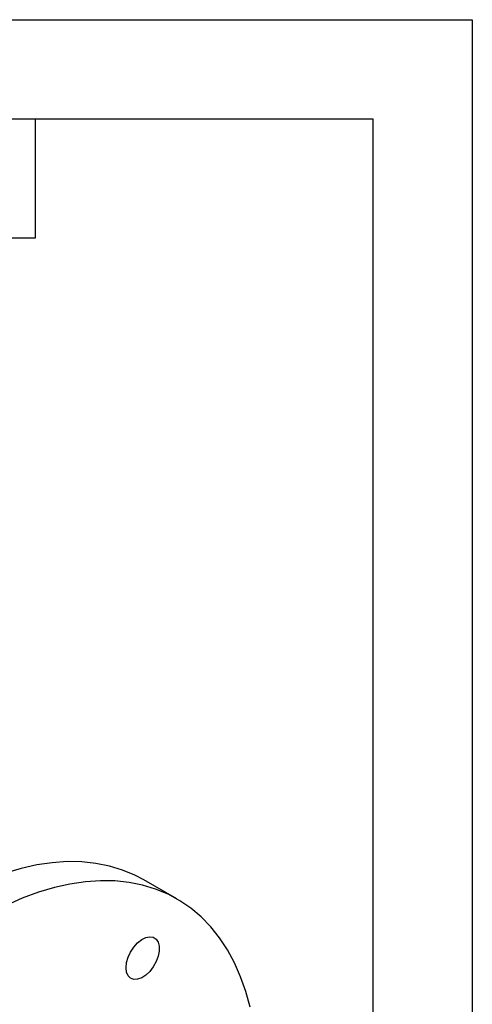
# Model space of a CAD drawing. Header units: inches. Extents: x 0 to 44, y 0 to 34.
# Tile 13 of 13: x 39.4 to 44, y 24.1 to 34. Entities that reach past the tile are written whole.
import ezdxf

# ---------------------------------------------------------------- set-up
doc = ezdxf.new("R2010")
doc.units = ezdxf.units.IN
doc.header["$LTSCALE"] = 4
doc.header["$MEASUREMENT"] = 0
doc.layers.add('TEXT', color=140, linetype='Continuous', lineweight=25)

msp = doc.modelspace()

# ---------------------------------------------------------------- linework, layer by layer
at = {"color": 7, "linetype": 'Continuous'}
for p, q in [((0.0004, 34.0004), (44.0004, 34.0004)), ((44.0004, 34.0004), (44.0004, 0.0004))]:
    msp.add_line(p, q, dxfattribs=at)
msp.add_line((41.0246, 25.1318), (40.6905, 25.3246))
at = {"flags": 128}
for points in [[(40.6905, 25.3246), (40.6012, 25.3717), (40.4763, 25.4239), (40.3451, 25.4638), (40.2083, 25.4913), (40.0662, 25.5061), (39.9194, 25.5084), (39.7684, 25.498), (39.6138, 25.4751), (39.456, 25.4396), (39.2956, 25.3918), (39.1332, 25.3318), (38.9694, 25.2597), (38.8047, 25.1759), (38.6397, 25.0807), (38.475, 24.9743), (38.3111, 24.8572), (38.1487, 24.7298), (37.9884, 24.5924), (37.8306, 24.4457), (37.6759, 24.2901), (37.5249, 24.1261), (37.3781, 23.9543)], [(41.7622, 24.0394), (41.7187, 24.1981), (41.6659, 24.348), (41.6039, 24.4888), (41.5329, 24.6199), (41.4533, 24.7407), (41.3652, 24.851), (41.269, 24.9503), (41.1651, 25.0382), (41.0537, 25.1145), (40.9353, 25.1788), (40.8103, 25.2311), (40.6792, 25.271), (40.5423, 25.2984), (40.4003, 25.3133), (40.2535, 25.3155), (40.1025, 25.3052), (39.9478, 25.2822), (39.79, 25.2468), (39.6296, 25.199), (39.4673, 25.1389), (39.3034, 25.0669)], [(40.5132, 24.4386), (40.5185, 24.4896), (40.5339, 24.5434), (40.5585, 24.5968), (40.5907, 24.6462), (40.6286, 24.6887), (40.6698, 24.7215), (40.7115, 24.7426), (40.7514, 24.7506), (40.7867, 24.7451), (40.8154, 24.7264), (40.8355, 24.6957), (40.846, 24.6549), (40.846, 24.6065), (40.8355, 24.5537), (40.8154, 24.4997), (40.7867, 24.4479), (40.7514, 24.4015), (40.7115, 24.3636), (40.6698, 24.3365), (40.6286, 24.3218), (40.5907, 24.3205), (40.5585, 24.3327), (40.5339, 24.3576), (40.5185, 24.3937), (40.5132, 24.4386)]]:
    msp.add_lwpolyline(points, dxfattribs=at)
at = {"layer": 'TEXT'}
for p, q in [((1, 33), (43, 33)), ((39.6, 31.8), (39.6, 33)), ((43, 33), (43, 1)), ((38.4, 31.8), (39.6, 31.8))]:
    msp.add_line(p, q, dxfattribs=at)

doc.saveas('drawing.dxf')
